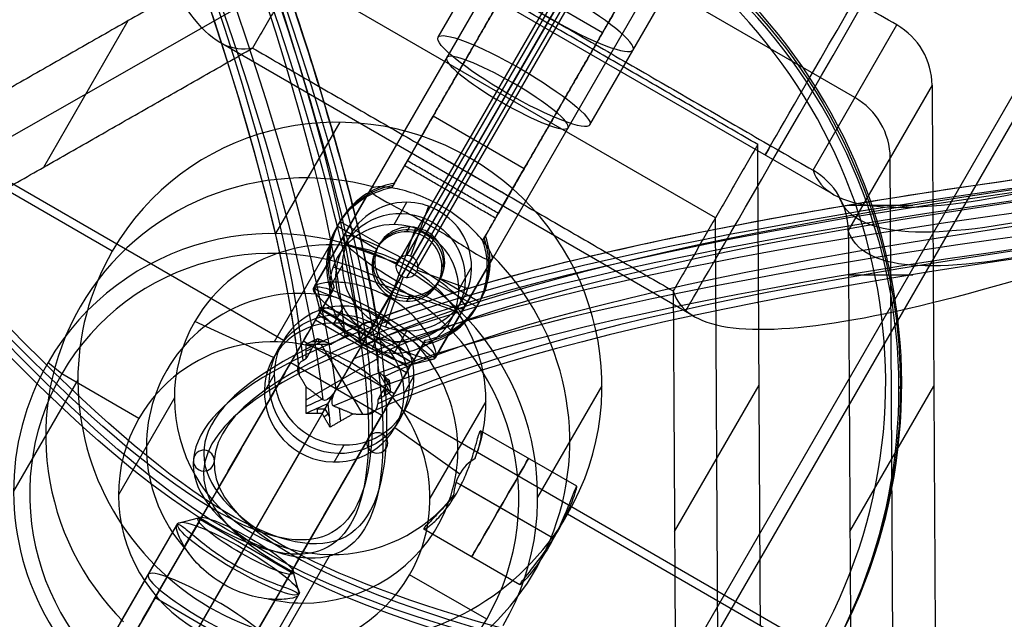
# Model space of a CAD drawing. Header units: millimetres. Extents: x -273 to 273, y -262 to 262.
# Tile 6 of 256: x -86 to -58, y -140 to -123. Entities that reach past the tile are written whole.
import ezdxf

# ---------------------------------------------------------------- set-up
doc = ezdxf.new("R2010")
doc.units = ezdxf.units.MM
doc.header["$MEASUREMENT"] = 0
doc.layers.add('Default', color=7, linetype='Continuous', true_color=0x000000)

# ---------------------------------------------------------------- blocks, each defined once
blk = doc.blocks.new('Block 01')
at = {"layer": 'Default', "color": 9, "true_color": 0xbfbfbf}
for p, q in [((-77.129, 133.933, 765.028), (-77.268, 134.02, 766.207)), ((-77.773, 133.922, 766.18), (-77.773, 133.167, 766.285)), ((-77.479, 133.786, 765.204), (-77.241, 133.786, 765.203)), ((-77.467, 133.78, 765.163), (-77.461, 133.925, 766.205)), ((-76.164, 133.94, 766.307), (-77.345, 131.946, 766.49)), ((-77.242, 133.787, 765.214), (-77.122, 133.995, 765.213)), ((-77.773, 133.531, 766.235), (-75.736, 132.355, 766.562)), ((-75.736, 133.53, 766.399), (-75.736, 133.647, 766.382)), ((-75.578, 132.84, 765.965), (-75.392, 133.162, 765.963)), ((-75.438, 132.95, 765.49), (-75.556, 133.024, 766.484)), ((-75.736, 132.261, 766.576), (-75.736, 132.719, 766.512)), ((-77.773, 132.354, 766.399), (-77.773, 131.941, 766.456)), ((-77.624, 131.871, 765.955), (-77.258, 131.871, 765.953)), ((-77.424, 131.805, 765.477), (-77.419, 131.945, 766.484)), ((-62.3, 129.967, 737.796), (-60.468, 129.966, 737.787)), ((-62.3, 127.986, 738.072), (-60.468, 127.985, 738.063))]:
    blk.add_line(p, q, dxfattribs=at)
at = {"layer": 'Default', "color": 9, "true_color": 0xbfbfbf, "extrusion": (-0.008467, 0.137988, 0.990398)}
blk.add_circle((72.261, -29.651, 799.938), 0.3, dxfattribs=at)
at = {"layer": 'Default', "color": 9, "true_color": 0xbfbfbf, "extrusion": (-0.009802, 0.252623, 0.967515)}
blk.add_circle((70.466, 61.979, 781.456), 0.3, dxfattribs=at)
at = {"layer": 'Default', "color": 9, "true_color": 0xbfbfbf, "extrusion": (-9.22699e-15, 0.990433, -0.137993)}
for centre, radius, start, end in [((0, 799.967, 25.513), 80.7, 199.70549, 89.51485), ((0, 799.967, 25.213), 80.4, 199.72307, 89.51485), ((0, 799.967, 24.913), 80.7, 340.34492, 89.51485), ((0, 799.967, 26.913), 79.3, 196.48192, 343.51808), ((0, 799.967, 24.913), 80.7, 339.86117, 340.34492), ((0, 799.967, 24.913), 80.7, 200.13883, 339.86117)]:
    blk.add_arc(centre, radius, start, end, dxfattribs=at)
at = {"layer": 'Default', "color": 9, "true_color": 0xbfbfbf, "extrusion": (-9.24811e-15, 0.990433, -0.137993)}
blk.add_arc((0, 799.967, 25.213), 81, 340.36228, 89.51485, dxfattribs=at)
at = {"layer": 'Default', "color": 9, "true_color": 0xbfbfbf, "extrusion": (0.85774, -0.495217, 0.137993)}
for centre, radius, start, end in [((0, 799.967, -24.913), 80.7, 327.51504, 77.65032), ((0, 799.967, -25.213), 81, 339.55352, 77.65032), ((0, 799.967, -25.513), 80.7, 340.29454, 77.65032), ((0, 799.967, -25.213), 80.4, 340.27692, 77.65032), ((0, 799.967, -26.913), 81, 342.28688, 343.77196), ((0, 799.967, -26.573), 81, 342.92812, 343.77196), ((0, 799.967, -26.913), 80.7, 197.4349, 342.5651), ((0, 799.967, -26.613), 81, 198.23436, 341.76564), ((0, 799.967, -25.104), 81, 343.3369, 343.77196), ((0, 799.967, -24.913), 81, 342.98138, 343.77196), ((0, 799.967, -26.913), 79.3, 196.48192, 343.51808), ((0, 799.967, -26.913), 79.3, 208.5073, 343.51808), ((0, 799.967, -26.613), 79, 196.52788, 343.47212), ((0, 799.967, -24.913), 79.3, 196.48192, 343.51808), ((0, 799.967, -25.513), 80.7, 77.65032, 340.29454), ((0, 799.967, -25.213), 79, 196.52788, 343.47212), ((0, 799.967, -25.213), 80.4, 77.65032, 340.27692), ((0, 799.967, -25.213), 81, 200.44648, 339.55352), ((0, 799.967, -25.213), 81, 200.44648, 339.55352), ((0, 799.967, -24.913), 80.7, 200.13883, 339.86117), ((0, 799.967, -24.913), 80.7, 77.65032, 327.51504)]:
    blk.add_arc(centre, radius, start, end, dxfattribs=at)
at = {"layer": 'Default', "color": 9, "true_color": 0xbfbfbf, "extrusion": (-1.9179e-11, 0.990433, -0.137993)}
blk.add_arc((0, 799.967, 26.913), 81, 342.28688, 343.77196, dxfattribs=at)
at = {"layer": 'Default', "color": 9, "true_color": 0xbfbfbf, "extrusion": (-9.27596e-15, 0.990433, -0.137993)}
blk.add_arc((0, 799.967, 26.913), 79.3, 196.48192, 343.51808, dxfattribs=at)
at = {"layer": 'Default', "color": 9, "true_color": 0xbfbfbf, "extrusion": (-1.07865e-14, 0.990433, -0.137993)}
for centre, radius, start, end in [((0, 799.967, 26.714), 81, 342.65795, 343.77196), ((0, 799.967, 26.714), 81, 341.93915, 341.98686), ((0, 799.967, 25.913), 79, 197.00861, 342.99139), ((0, 799.967, 25.926), 81, 199.35982, 340.64018), ((0, 799.967, 25.118), 81, 343.36276, 343.77196)]:
    blk.add_arc(centre, radius, start, end, dxfattribs=at)
at = {"layer": 'Default', "color": 9, "true_color": 0xbfbfbf, "extrusion": (-9.19178e-15, 0.990433, -0.137993)}
blk.add_arc((0, 799.967, 26.913), 80.7, 197.4349, 342.5651, dxfattribs=at)
at = {"layer": 'Default', "color": 9, "true_color": 0xbfbfbf, "extrusion": (-1.27621e-14, 0.990433, -0.137993)}
blk.add_arc((0, 799.967, 26.613), 79, 196.52788, 343.47212, dxfattribs=at)
at = {"layer": 'Default', "color": 9, "true_color": 0xbfbfbf, "extrusion": (6.10398e-15, 0.990433, -0.137993)}
blk.add_arc((0, 799.967, 26.613), 81, 198.23436, 341.76564, dxfattribs=at)
at = {"layer": 'Default', "color": 9, "true_color": 0xbfbfbf, "extrusion": (-7.80537e-15, 0.990433, -0.137993)}
blk.add_arc((0, 799.967, 25.213), 79, 196.52788, 343.47212, dxfattribs=at)
at = {"layer": 'Default', "color": 9, "true_color": 0xbfbfbf, "extrusion": (-2.62956e-11, 0.990433, -0.137993)}
blk.add_arc((0, 799.967, 24.913), 81, 342.98138, 343.77196, dxfattribs=at)
at = {"layer": 'Default', "color": 9, "true_color": 0xbfbfbf, "extrusion": (-9.17281e-15, 0.990433, -0.137993)}
blk.add_arc((0, 799.967, 24.913), 79.3, 196.48192, 343.51808, dxfattribs=at)
at = {"layer": 'Default', "color": 9, "true_color": 0xbfbfbf, "extrusion": (-9.29329e-11, 0.990433, -0.137993)}
blk.add_arc((0, 799.967, 25.213), 81, 339.55352, 340.36228, dxfattribs=at)
at = {"layer": 'Default', "color": 9, "true_color": 0xbfbfbf, "extrusion": (-4.96458e-15, 0.990433, -0.137993)}
blk.add_arc((0, 799.967, 25.213), 81, 200.44648, 339.55352, dxfattribs=at)
at = {"layer": 'Default', "color": 9, "true_color": 0xbfbfbf, "extrusion": (-4.77913e-15, 0.990433, -0.137993)}
blk.add_arc((0, 799.967, 25.213), 81, 200.44648, 339.55352, dxfattribs=at)
at = {"layer": 'Default', "color": 9, "true_color": 0xbfbfbf, "extrusion": (-7.14434e-15, 0.990433, -0.137993)}
blk.add_arc((0, 799.967, 24.913), 80.7, 200.13883, 339.86117, dxfattribs=at)
at = {"layer": 'Default', "color": 9, "true_color": 0xbfbfbf}
for points, degree in [([(-77.094, 134.314, 766.18), (-77.208, 134.121, 766.198), (-77.323, 133.927, 766.216)], 2), ([(-76.44, 133.937, 766.285), (-76.767, 134.125, 766.233), (-77.094, 134.314, 766.18)], 2), ([(-77.323, 133.927, 766.216), (-77.548, 133.925, 766.198), (-77.773, 133.922, 766.18)], 2), ([(-77.323, 133.927, 766.216), (-77.241, 133.786, 765.204), (-77.16, 133.645, 764.191)], 2), ([(-76.44, 133.937, 766.285), (-76.241, 133.939, 766.301), (-76.042, 133.941, 766.317)], 2), ([(-76.933, 133.251, 763.539), (-77.025, 133.411, 763.8), (-77.2, 133.612, 764.321), (-77.299, 133.532, 764.652)], 3), ([(-77.16, 133.645, 764.191), (-77.085, 133.515, 763.973), (-77.009, 133.384, 763.755), (-76.933, 133.251, 763.539)], 3), ([(-75.378, 133.324, 766.456), (-75.557, 133.427, 766.427), (-75.736, 133.53, 766.399)], 2), ([(-75.41, 132.973, 765.396), (-75.521, 133.162, 765.727), (-75.629, 133.348, 766.062), (-75.736, 133.53, 766.399)], 3), ([(-77.773, 133.167, 766.285), (-77.874, 132.996, 766.301), (-77.976, 132.824, 766.317)], 2), ([(-75.897, 131.457, 760.809), (-76.257, 132.081, 761.697), (-76.602, 132.679, 762.606), (-76.933, 133.251, 763.539)], 3), ([(-75.736, 132.719, 766.512), (-75.557, 133.022, 766.484), (-75.378, 133.324, 766.456)], 2), ([(-77.874, 132.413, 766.382), (-77.823, 132.384, 766.391), (-77.773, 132.354, 766.399)], 2), ([(-77.773, 132.354, 766.399), (-77.668, 132.171, 766.062), (-77.562, 131.984, 765.727), (-77.453, 131.793, 765.396)], 3), ([(-77.773, 131.941, 766.456), (-77.422, 131.945, 766.484), (-77.071, 131.949, 766.512)], 2), ([(-77.071, 131.949, 766.512), (-76.872, 131.834, 766.544), (-76.673, 131.719, 766.576)], 2), ([(-76.26, 131.834, 766.593), (-76.223, 131.896, 766.587), (-76.186, 131.959, 766.581)], 2), ([(-76.186, 131.959, 766.581), (-76.114, 131.959, 766.587), (-76.042, 131.96, 766.593)], 2), ([(-75.766, 131.231, 761.357), (-75.976, 131.595, 763.969), (-76.186, 131.959, 766.581)], 2)]:
    blk.add_open_spline(points, degree=degree, dxfattribs=at)
for points, weights in [([(-76.992, 133.709, 764.652), (-76.7, 133.823, 765.468), (-76.44, 133.937, 766.285)], [0.924517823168, 0.927220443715, 0.930025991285]), ([(-77.773, 133.167, 766.285), (-77.544, 133.336, 765.468), (-77.299, 133.532, 764.652)], [0.930025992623, 0.927220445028, 0.924517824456]), ([(-75.736, 132.719, 766.512), (-75.577, 132.84, 765.953), (-75.41, 132.973, 765.396)], [0.928577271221, 0.926631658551, 0.924736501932]), ([(-77.071, 131.949, 766.512), (-77.254, 131.871, 765.953), (-77.453, 131.793, 765.396)], [0.928577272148, 0.926631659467, 0.924736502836])]:
    blk.add_rational_spline(points, weights, degree=2, dxfattribs=at)
for points, weights, knots in [([(-76.042, 133.941, 766.317), (-76.041, 133.941, 766.317), (-76.04, 133.941, 766.317), (-75.736, 133.943, 766.341), (-75.736, 133.647, 766.382)], [0.998472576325, 0.99923428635, 1, 0.707838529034, 0.998540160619], [1.4278974, 1.4278974, 1.4278974, 1.4291428, 1.4291428, 1.9043337, 1.9043337, 1.9043337]), ([(-77.976, 132.824, 766.317), (-77.976, 132.824, 766.317), (-77.976, 132.823, 766.317), (-78.13, 132.561, 766.341), (-77.874, 132.413, 766.382)], [0.998472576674, 0.999234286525, 1, 0.707838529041, 0.998540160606], [-1.4303882, -1.4303882, -1.4303882, -1.4291428, -1.4291428, -0.9539519, -0.9539519, -0.9539519]), ([(-75.736, 132.261, 766.576), (-75.736, 131.965, 766.617), (-76.04, 131.96, 766.593), (-76.041, 131.96, 766.593), (-76.042, 131.96, 766.593)], [0.998540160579, 0.707838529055, 1, 0.99923428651, 0.998472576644], [0.00119, 0.00119, 0.00119, 0.4763809, 0.4763809, 0.4776263, 0.4776263, 0.4776263]), ([(-76.673, 131.719, 766.576), (-76.417, 131.571, 766.617), (-76.261, 131.833, 766.593), (-76.26, 131.833, 766.593), (-76.26, 131.834, 766.593)], [0.998540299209, 0.707838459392, 1, 0.999234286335, 0.998472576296], [-0.9515718, -0.9515718, -0.9515718, -0.4763809, -0.4763809, -0.4751355, -0.4751355, -0.4751355]), ([(-75.766, 131.231, 761.357), (-79.145, 110.775, 708.948), (-107.325, 61.964, 708.948), (-135.506, 13.154, 708.948), (-151.532, 0, 761.357)], [1, 0.819846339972, 1, 0.819846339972, 1], [0, 0, 0, 98.398111, 98.398111, 196.796222, 196.796222, 196.796222]), ([(75.766, 131.231, 761.357), (56.361, 123.929, 708.948), (0, 123.929, 708.948), (-56.361, 123.929, 708.948), (-75.766, 131.231, 761.357)], [0.999999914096, 0.819846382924, 1, 0.819846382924, 0.999999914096], [0, 0, 0, 98.398111, 98.398111, 196.796222, 196.796222, 196.796222])]:
    blk.add_rational_spline(points, weights, degree=2, knots=knots, dxfattribs=at)
for points, knots in [([(-76.933, 133.251, 763.539), (-76.993, 133.356, 763.709), (-77.027, 133.445, 763.886), (-77.054, 133.605, 764.264), (-77.066, 133.681, 764.448), (-76.992, 133.709, 764.652)], [-0.4787103, -0.4787103, -0.4787103, -0.4787103, -0.4102482, -0.4102482, -0.3419061, -0.3419061, -0.3419061, -0.3419061]), ([(-75.897, 131.457, 760.809), (-75.962, 131.569, 760.969), (-76.019, 131.662, 761.201), (-76.081, 131.775, 761.531), (-76.099, 131.807, 761.637), (-76.118, 131.841, 761.758), (-76.121, 131.846, 761.776), (-76.126, 131.853, 761.804), (-76.129, 131.854, 761.811), (-76.127, 131.863, 761.834), (-76.147, 131.85, 761.831), (-76.217, 131.798, 761.834), (-76.26, 131.738, 761.843), (-76.308, 131.564, 761.881), (-76.269, 131.442, 761.919), (-76.093, 131.311, 761.98), (-75.962, 131.302, 762.001), (-75.854, 131.357, 762.004), (-75.846, 131.361, 762.005), (-75.837, 131.365, 762.003), (-75.841, 131.361, 761.997), (-75.84, 131.358, 761.987), (-75.839, 131.357, 761.98), (-75.836, 131.352, 761.96), (-75.834, 131.348, 761.947), (-75.828, 131.338, 761.907), (-75.825, 131.332, 761.881), (-75.814, 131.313, 761.801), (-75.807, 131.301, 761.747), (-75.787, 131.267, 761.582), (-75.775, 131.246, 761.47), (-75.766, 131.231, 761.357)], [0, 0, 0, 0, 0.0346447, 0.0346447, 0.0532967, 0.0532967, 0.0565896, 0.0565896, 0.058236, 0.058236, 0.0598824, 0.0598824, 0.066468, 0.066468, 0.0772322, 0.0772322, 0.0879263, 0.0879263, 0.0885684, 0.0885684, 0.0892104, 0.0892104, 0.0904946, 0.0904946, 0.0930628, 0.0930628, 0.0981992, 0.0981992, 0.1084721, 0.1084721, 0.1297418, 0.1297418, 0.1297418, 0.1297418]), ([(-76.289, 131.606, 761.873), (-76.286, 131.664, 761.858), (-76.265, 131.722, 761.846), (-76.209, 131.799, 761.835), (-76.183, 131.823, 761.828), (-76.147, 131.849, 761.828), (-76.139, 131.854, 761.828), (-76.124, 131.864, 761.832), (-76.128, 131.858, 761.823), (-76.126, 131.855, 761.81), (-76.125, 131.852, 761.801), (-76.106, 131.819, 761.676), (-76.086, 131.785, 761.562), (-76.021, 131.672, 761.224), (-75.974, 131.591, 761), (-75.897, 131.457, 760.809)], [-0.09458039, -0.09458039, -0.09458039, -0.09458039, -0.08766371, -0.08766371, -0.08356755, -0.08356755, -0.08254351, -0.08254351, -0.08151946, -0.08151946, -0.07947138, -0.07947138, -0.05301163, -0.05301163, 0, 0, 0, 0]), ([(-75.766, 131.231, 761.357), (-75.775, 131.246, 761.465), (-75.786, 131.265, 761.572), (-75.805, 131.298, 761.731), (-75.811, 131.309, 761.783), (-75.822, 131.327, 761.862), (-75.826, 131.334, 761.888), (-75.831, 131.343, 761.927), (-75.833, 131.346, 761.939), (-75.837, 131.353, 761.965), (-75.843, 131.353, 761.975), (-75.833, 131.371, 762.011), (-75.87, 131.347, 762.004), (-75.924, 131.328, 762), (-75.953, 131.322, 761.998), (-76.035, 131.316, 761.987), (-76.09, 131.326, 761.976), (-76.233, 131.397, 761.936), (-76.293, 131.499, 761.901), (-76.289, 131.606, 761.873)], [-0.12974179, -0.12974179, -0.12974179, -0.12974179, -0.11807874, -0.11807874, -0.11224634, -0.11224634, -0.10936699, -0.10936699, -0.10792732, -0.10792732, -0.10648764, -0.10648764, -0.10494102, -0.10494102, -0.10339441, -0.10339441, -0.10047546, -0.10047546, -0.09458039, -0.09458039, -0.09458039, -0.09458039])]:
    blk.add_open_spline(points, degree=3, knots=knots, dxfattribs=at)

msp = doc.modelspace()

# ---------------------------------------------------------------- linework, layer by layer
at = {"layer": 'Default', "color": 9, "true_color": 0xbfbfbf}
for p, q in [((-74.902, -129.421, -544.192), (-35.671, -61.472, -58.402)), ((-75.216, -129.73, -544.123), (-35.99, -61.79, -58.402)), ((-74.588, -129.737, -544.173), (-35.358, -61.79, -58.402)), ((-74.902, -130.045, -544.105), (-35.678, -62.108, -58.402)), ((-35.401, -87.104, -760.524), (-70.965, -148.703, -778.76)), ((-37.237, -89.54, -756.138), (-71.615, -149.085, -773.766)), ((-62.119, -124.915, -585.36), (-77.119, -116.254, -585.36)), ((-69.007, -116.523, -566.168), (-74.382, -125.833, -544.857)), ((-67.485, -116.887, -565.943), (-72.859, -126.196, -544.632)), ((-69.977, -117.204, -582.765), (-77.564, -130.345, -580.314)), ((-67.931, -117.66, -566.393), (-73.306, -126.969, -545.082)), ((-68.086, -117.928, -580.791), (-75.673, -131.069, -578.34)), ((-62.73, -127.678, -611.171), (-79.207, -118.165, -611.171)), ((-66.409, -118.023, -566.168), (-71.784, -127.333, -544.857)), ((-68.404, -118.48, -584.74), (-75.991, -131.621, -582.289)), ((-68.424, -118.513, -570.552), (-70.892, -122.788, -569.755)), ((-74.013, -123.195, -581.601), (-71.545, -118.92, -582.398)), ((-66.513, -119.204, -582.765), (-74.1, -132.345, -580.314)), ((-68.917, -119.368, -570.392), (-73.113, -126.635, -569.037)), ((-75.708, -131.13, -566.679), (-69.044, -119.588, -568.832)), ((-71.649, -124.1, -579.133), (-69.181, -119.825, -579.93)), ((-72.048, -124.79, -584.069), (-69.58, -120.515, -584.866)), ((-78.098, -121.413, -584.691), (-90.021, -128.208, -582.778)), ((-66.098, -128.341, -584.691), (-78.098, -121.413, -584.691)), ((-69.319, -123.065, -555.738), (-71.917, -121.565, -555.738)), ((-69.683, -125.695, -581.601), (-67.215, -121.42, -582.398)), ((-69.319, -123.065, -555.738), (-68.873, -122.291, -555.287)), ((-85.266, -126.9, -598.67), (-82.853, -122.721, -568.798)), ((-71.649, -124.1, -579.133), (-70.892, -122.788, -569.755)), ((-63.315, -126.986, -600.168), (-60.924, -122.843, -570.552)), ((-66.711, -131.153, -611.171), (-80.226, -123.35, -611.171)), ((-59.917, -124.564, -570.392), (-62.309, -128.707, -600.009)), ((-73.304, -126.966, -599.627), (-72.048, -124.79, -584.069)), ((-83.31, -129.297, -567.841), (-90.671, -125.047, -567.841)), ((-78.427, -131.84, -566.361), (-90.119, -125.09, -566.361)), ((-74.216, -125.546, -544.433), (-74.943, -126.806, -544.198)), ((-71.56, -126.946, -544.632), (-74.158, -125.446, -544.632)), ((-76.815, -125.62, -568.88), (-78.648, -128.795, -591.586)), ((-74.622, -126.248, -545.021), (-74.526, -126.082, -543.831)), ((-61.017, -143.79, -582.809), (-61.113, -126.636, -585.201)), ((-74.932, -126.785, -544.052), (-75.3, -127.424, -543.933)), ((-75.076, -127.035, -543.499), (-75.156, -127.174, -544.486)), ((-72.345, -128.306, -544.198), (-71.618, -127.046, -544.433)), ((-77.537, -130.298, -580.323), (-75.936, -127.524, -580.84)), ((-75.26, -127.354, -543.439), (-75.34, -127.493, -544.426)), ((-73.593, -127.466, -543.558), (-74.328, -128.74, -543.321)), ((-73.673, -127.605, -544.545), (-74.408, -128.878, -544.308)), ((-72.024, -127.748, -545.021), (-71.927, -127.582, -543.831)), ((-75.411, -130.616, -578.424), (-73.91, -128.016, -578.909)), ((-75.268, -128.536, -548.946), (-74.902, -127.901, -544.405)), ((-74.289, -128.012, -544.439), (-74.797, -129.44, -544.198)), ((-72.334, -128.285, -544.052), (-72.702, -128.924, -543.933)), ((-66.021, -142.065, -582.778), (-66.098, -128.341, -584.691)), ((-75.768, -129.233, -544.148), (-76.893, -128.583, -544.148)), ((-75.688, -129.095, -543.161), (-76.814, -128.445, -543.161)), ((-75.881, -132.09, -548.399), (-74.656, -128.647, -548.98)), ((-75.73, -131.169, -582.373), (-74.229, -128.568, -582.858)), ((-74.902, -128.743, -544.287), (-74.822, -128.605, -543.3)), ((-72.558, -128.674, -544.486), (-72.478, -128.535, -543.499)), ((-72.742, -128.993, -544.426), (-72.662, -128.854, -543.439)), ((-77.094, -129.115, -571.914), (-78.688, -131.877, -591.658)), ((-76.641, -129.105, -544.096), (-75.198, -129.626, -544.139)), ((-77.114, -129.57, -542.98), (-77.194, -129.708, -543.967)), ((-77.112, -130.348, -548.543), (-76.746, -129.713, -544.002)), ((-77.008, -129.741, -548.637), (-73.529, -130.996, -548.742)), ((-75.989, -131.617, -570.157), (-74.893, -129.719, -572.007)), ((-75.898, -129.722, -544.069), (-75.819, -129.584, -543.082)), ((-74.073, -132.298, -580.323), (-72.472, -129.524, -580.84)), ((-73.905, -129.744, -544.227), (-73.825, -129.606, -543.24)), ((-73.424, -130.389, -548.836), (-73.057, -129.754, -544.294)), ((-72.529, -129.621, -543.343), (-72.609, -129.759, -544.33)), ((-75.006, -130.026, -544.099), (-75.514, -131.455, -543.858)), ((-75.233, -130.308, -592.157), (-74.946, -129.811, -591.743)), ((-74.605, -129.84, -544.157), (-73.162, -130.361, -544.201)), ((-77.393, -130.914, -580.142), (-77.549, -130.329, -580.181)), ((-77.061, -130.474, -543.87), (-76.981, -130.336, -542.883)), ((-75.233, -130.308, -592.157), (-76.488, -132.48, -591.752)), ((-72.91, -130.883, -544.148), (-74.035, -130.233, -544.148)), ((-72.83, -130.745, -543.161), (-73.956, -130.095, -543.161)), ((-77.021, -130.405, -543.377), (-77.39, -131.043, -543.258)), ((-75.395, -130.588, -543.989), (-76.13, -131.862, -543.751)), ((-75.315, -130.45, -543.002), (-76.051, -131.724, -542.764)), ((-74.902, -130.724, -544.01), (-74.822, -130.585, -543.023)), ((-74.695, -132.51, -580.35), (-77.393, -130.914, -580.142)), ((-77.166, -130.655, -542.824), (-77.245, -130.793, -543.811)), ((-76.976, -131.346, -570.115), (-76.695, -130.859, -566.638)), ((-77.404, -131.068, -543.438), (-78.147, -132.354, -543.198)), ((-74.752, -132.474, -542.764), (-77.35, -130.974, -542.764)), ((-75.827, -131.548, -578.699), (-75.556, -131.137, -578.344)), ((-78.708, -132.327, -569.838), (-80.955, -131.301, -571.297)), ((-77.509, -131.25, -542.739), (-74.911, -132.75, -542.739)), ((-77.509, -131.25, -543.739), (-74.911, -132.75, -543.739)), ((-77.836, -131.816, -543.982), (-77.74, -131.65, -542.793)), ((-75.827, -131.548, -578.699), (-76.26, -131.875, -581.793)), ((-76.26, -131.875, -581.793), (-76.108, -131.553, -582.284)), ((-75.268, -132.201, -548.433), (-74.902, -131.565, -543.892)), ((-74.423, -131.905, -543.377), (-74.792, -132.543, -543.258)), ((-74.383, -131.836, -542.883), (-74.463, -131.974, -543.87)), ((-78.039, -132.167, -543.676), (-86.495, -146.813, -560.519)), ((-74.647, -132.293, -543.811), (-74.568, -132.155, -542.824)), ((-84.751, -132.792, -591.041), (-85.144, -132.473, -590.547)), ((-78.215, -132.472, -543.321), (-75.617, -133.972, -543.321)), ((-75.549, -133.854, -543.198), (-74.806, -132.568, -543.438)), ((-74.695, -132.51, -580.35), (-74.115, -132.361, -580.447)), ((-76.563, -132.611, -544.03), (-85.019, -147.257, -560.873)), ((-82.55, -134.063, -591.041), (-84.751, -132.792, -591.041)), ((-78.97, -133.304, -569.68), (-78.689, -132.818, -566.203)), ((-74.982, -133.349, -569.996), (-74.702, -132.862, -566.518)), ((-84.291, -132.964, -567.249), (-86.125, -136.14, -589.955)), ((-75.238, -133.316, -543.982), (-75.142, -133.15, -542.793)), ((-69.339, -133.13, -568.433), (-71.172, -136.306, -591.139)), ((-67.266, -137.292, -598.67), (-64.853, -133.114, -568.798)), ((-62.261, -137.284, -598.813), (-59.869, -133.141, -569.197)), ((-60.786, -133.086, -568.117), (-60.866, -133.224, -569.105)), ((-76.916, -133.222, -543.321), (-85.372, -147.869, -560.165)), ((-75.44, -133.667, -543.676), (-83.896, -148.313, -560.519)), ((-81.538, -133.481, -570.945), (-83.133, -136.243, -590.689)), ((-72.65, -133.58, -571.649), (-74.244, -136.341, -591.393)), ((-63.272, -140.59, -566.361), (-74.963, -133.84, -566.361)), ((-84.346, -146.092, -563.889), (-77.682, -134.55, -566.042)), ((-75.244, -134.327, -569.838), (-73.397, -135.642, -571.177)), ((-70.057, -135.998, -572.777), (-72.799, -134.415, -572.777)), ((-76.976, -135.307, -569.561), (-76.695, -134.821, -566.083)), ((-77.963, -135.036, -569.519), (-79.295, -137.342, -570.586)), ((-70.722, -137.485, -571.156), (-73.504, -135.88, -571.156)), ((-70.722, -137.485, -574.398), (-73.359, -135.963, -574.398)), ((-62.958, -141.047, -567.841), (-70.32, -136.797, -567.841)), ((-89.03, -150.205, -576.61), (-81.443, -137.064, -579.061)), ((-80.859, -136.911, -579.13), (-81.443, -137.064, -579.061)), ((-80.859, -136.911, -579.13), (-78.139, -138.482, -579.13)), ((-83.072, -139.884, -578.535), (-81.47, -137.111, -579.052)), ((-71.678, -138.805, -572.777), (-74.42, -137.222, -572.777)), ((-79.374, -137.48, -577.579), (-79.624, -137.913, -580.68)), ((-79.374, -137.48, -577.579), (-79.552, -137.788, -577.087)), ((-87.139, -150.929, -574.636), (-79.552, -137.788, -577.087)), ((-79.624, -137.913, -580.68), (-79.871, -138.34, -581.036)), ((-77.094, -137.946, -570.679), (-78.688, -140.708, -590.423)), ((-87.458, -151.481, -578.585), (-79.871, -138.34, -581.036)), ((-81.314, -140.84, -576.518), (-79.813, -138.24, -577.002)), ((-78.139, -138.482, -579.13), (-77.979, -139.064, -579.061)), ((-72.626, -139.792, -591.041), (-74.827, -138.521, -591.041)), ((-85.566, -152.205, -576.61), (-77.979, -139.064, -579.061)), ((-81.633, -141.393, -580.466), (-80.132, -138.792, -580.951)), ((-82.443, -139.795, -551.743), (-82.09, -139.184, -552.452)), ((-79.492, -140.684, -552.452), (-82.09, -139.184, -552.452)), ((-79.607, -141.884, -578.535), (-78.006, -139.111, -579.052)), ((-80.517, -139.459, -566.645), (-84.713, -146.726, -565.29))]:
    msp.add_line(p, q, dxfattribs=at)
at = {"layer": 'Default', "color": 9, "true_color": 0xbfbfbf, "extrusion": (0.079723, 0.138084, 0.987207)}
for centre, radius in [((0, 61.124, -584.572), 16), ((0, 61.124, -563.372), 1.85), ((0, 61.124, -560.572), 1), ((0, 61.124, -585.334), 2)]:
    msp.add_circle(centre, radius, dxfattribs=at)
at = {"layer": 'Default', "color": 9, "true_color": 0xbfbfbf, "extrusion": (0.493603, 0.854946, -0.159446)}
for centre, radius in [((0, -597.072, -46.624), 2.5), ((0, -597.072, -49.509), 2), ((0, -597.072, -55.494), 2), ((0, -597.072, -66.755), 2)]:
    msp.add_circle(centre, radius, dxfattribs=at)
at = {"layer": 'Default', "color": 9, "true_color": 0xbfbfbf, "extrusion": (0.866025, -0.5, 0)}
msp.add_circle((-154.427, -572.777, 5.74), 1.621, dxfattribs=at)
for centre, radius, start, end in [((55.584, -611.171, 7.26), 197.521, 176.80657, 222.05682), ((55.584, -611.171, 7.521), 202.521, 179.08952, 222.10135), ((-147.504, -545.533), 2, 26.7674, 80.8252), ((-147.504, -545.533), 1, 26.7674, 80.8252), ((-152.42, -544.739), 2, 80.8252, 134.8831), ((-152.42, -544.739), 1, 80.8252, 134.8831)]:
    msp.add_arc(centre, radius, start, end, dxfattribs=at)
at = {"layer": 'Default', "color": 9, "true_color": 0xbfbfbf, "extrusion": (0.079723, 0.138084, 0.987207)}
for centre, radius, start, end in [((0, 61.124, -584.072), 16, 180, 360), ((0, 61.124, -583.572), 15.5, 180, 0), ((0, 61.124, -585.072), 16, 180, 0), ((-8.66, 46.124, -585.072), 2, 210, 270), ((0, 61.124, -585.072), 7.5, 180, 360), ((0, 61.124, -584.072), 16, 360, 119.6816), ((-8.66, 46.124, -600.072), 2, 210, 270), ((0, 61.124, -585.072), 16, 0, 119.6816), ((0, 61.124, -583.572), 15.5, 0, 180), ((0, 61.124, -596.572), 7.5, 284.9662, 75.0338), ((0, 61.124, -561.072), 2.3, 310.7057, 49.2943), ((0, 61.124, -560.586), 2.3, 310.7057, 49.2943), ((0, 61.124, -560.072), 2.3, 310.7057, 49.2943), ((0, 61.124, -608.072), 7.5, 180, 360), ((0, 61.124, -561.072), 1.85, 299.6816, 10.2818), ((0, 61.124, -561.072), 1.85, 190.2818, 299.6816), ((0, 61.124, -588.572), 4.459, 187.9224, 360), ((0, 61.124, -565.672), 1.85, 299.6816, 10.2818), ((0, 61.124, -560.072), 1, 299.6816, 90), ((0, 61.124, -565.672), 1.85, 190.2818, 299.6816), ((0, 61.124, -560.072), 1, 270, 299.6816), ((0, 61.124, -561.072), 1, 299.6816, 90), ((0, 61.124, -561.072), 1, 90, 270), ((0, 61.124, -560.072), 1, 90, 270), ((0, 61.124, -561.072), 1, 270, 299.6816), ((0, 61.124, -560.558), 2.3, 130.7057, 229.2943), ((0, 61.124, -560.072), 2.3, 130.7057, 229.2943), ((0, 61.124, -561.072), 1.85, 10.2818, 190.2818), ((0, 61.124, -561.072), 2.3, 130.7057, 229.2943), ((0, 61.124, -608.572), 7, 180, 360), ((0, 61.124, -585.072), 7.5, 360, 119.6816), ((0, 61.124, -596.572), 7.5, 119.6816, 255.0338), ((0, 61.124, -561.072), 0.315, 299.6816, 10.2818), ((0, 61.124, -561.072), 0.315, 190.2818, 299.6816), ((0, 61.124, -565.672), 1.85, 10.2818, 190.2818), ((0, 61.124, -561.072), 0.315, 10.2818, 190.2818), ((0, 61.124, -598.584), 4.458, 287.0802, 72.9198), ((0, 61.124, -583.572), 2, 299.6816, 0), ((0, 61.124, -583.572), 2, 180, 299.6816), ((0, 61.124, -608.572), 4.458, 180, 0), ((0, 61.124, -588.572), 4.458, 0, 119.6816), ((0, 61.124, -587.095), 2, 299.6816, 360), ((0, 61.124, -587.095), 2, 180, 299.6816), ((0, 61.124, -583.572), 2, 360, 180), ((0, 61.124, -598.584), 4.458, 119.6816, 252.9198), ((0, 61.124, -608.072), 7.5, 360, 119.6816), ((0, 61.124, -587.095), 2, 0, 180), ((0, 61.124, -608.572), 7, 0, 180), ((0, 61.124, -608.572), 4.458, 0, 119.6816), ((0, 61.124, -588.572), 4.459, 119.6816, 172.0776), ((0, 61.124, -585.072), 7.5, 119.6816, 180), ((0, 61.124, -608.572), 4.459, 119.6816, 180), ((0, 61.124, -598.584), 4.458, 107.0802, 119.6816)]:
    msp.add_arc(centre, radius, start, end, dxfattribs=at)
at = {"layer": 'Default', "color": 9, "true_color": 0xbfbfbf, "extrusion": (0.493603, 0.854946, -0.159446)}
for centre, radius, start, end in [((0, -597.072, -49.124), 2.5, 0, 180), ((0, -597.072, -49.124), 2.5, 180, 0), ((0, -597.072, -57.195), 2, 273.8577, 93.8577), ((0, -597.072, -57.624), 1.571, 273.8577, 93.8577), ((0, -597.072, -57.195), 2, 93.8577, 180), ((0, -597.072, -57.624), 1.571, 93.8577, 273.8577), ((0, -597.072, -57.195), 2, 180, 273.8577), ((0, -597.072, -64.624), 1.571, 270, 90), ((0, -597.072, -65.054), 2, 270, 0), ((0, -597.072, -65.054), 2, 0, 90), ((0, -597.072, -64.624), 1.571, 90, 270), ((0, -597.072, -65.054), 2, 90, 270)]:
    msp.add_arc(centre, radius, start, end, dxfattribs=at)
at = {"layer": 'Default', "color": 9, "true_color": 0xbfbfbf, "extrusion": (0.866025, -0.5, -2.04031e-13)}
msp.add_arc((-147.504, -545.533, -1.5), 2, 26.7674, 80.8252, dxfattribs=at)
at = {"layer": 'Default', "color": 9, "true_color": 0xbfbfbf, "extrusion": (0.866025, -0.5, -4.07341e-13)}
msp.add_arc((-147.504, -545.533, -1.5), 1, 26.7674, 80.8252, dxfattribs=at)
at = {"layer": 'Default', "color": 9, "true_color": 0xbfbfbf, "extrusion": (0.866025, -0.5, -4.96103e-13)}
msp.add_arc((-147.504, -545.533, 1.5), 2, 26.7674, 80.8252, dxfattribs=at)
at = {"layer": 'Default', "color": 9, "true_color": 0xbfbfbf, "extrusion": (0.866025, -0.5, -5.307e-13)}
msp.add_arc((-147.504, -545.533, 1.5), 1, 26.7674, 80.8252, dxfattribs=at)
at = {"layer": 'Default', "color": 9, "true_color": 0xbfbfbf, "extrusion": (0.866025, -0.5, 9.75886e-14)}
msp.add_arc((-152.42, -544.739, -1.5), 2, 80.8252, 134.8831, dxfattribs=at)
at = {"layer": 'Default', "color": 9, "true_color": 0xbfbfbf, "extrusion": (0.866025, -0.5, 2.14134e-14)}
msp.add_arc((-152.42, -544.739, -1.5), 1, 80.8252, 134.8831, dxfattribs=at)
at = {"layer": 'Default', "color": 9, "true_color": 0xbfbfbf, "extrusion": (0.866025, -0.5, 6.01463e-14)}
msp.add_arc((-152.42, -544.739, 1.5), 2, 80.8252, 134.8831, dxfattribs=at)
at = {"layer": 'Default', "color": 9, "true_color": 0xbfbfbf, "extrusion": (0.866025, -0.5, -1.4802e-13)}
msp.add_arc((-152.42, -544.739, 1.5), 1, 80.8252, 134.8831, dxfattribs=at)
at = {"layer": 'Default', "color": 9, "true_color": 0xbfbfbf}
for points, knots in [([(-79.304, -123.502, -599.627), (-80.422, -123.777, -613.586), (-81.521, -122.381, -627.437), (-83.651, -116.509, -654.474), (-84.684, -112.023, -667.687), (-86.638, -100.301, -692.938), (-87.554, -93.114, -704.897), (-89.245, -76.552, -727.196), (-90.021, -67.175, -737.536), (-90.717, -56.95, -746.95)], [709.935271, 709.935271, 709.935271, 709.935271, 752.393427, 752.393427, 794.836466, 794.836466, 837.156724, 837.156724, 879.495751, 879.495751, 879.495751, 879.495751]), ([(-63.31, -126.989, -600.168), (-62.942, -128.157, -615.002), (-58.829, -128.556, -644.853), (-40.211, -122.457, -695.111), (-17.52, -112.283, -726.938), (-1.281, -104.421, -743.484)], [-1314.671432, -1314.671432, -1314.671432, -1314.671432, -1267.486618, -1220.301793, -1149.524555, -1149.524555, -1149.524555, -1149.524555]), ([(-0.909, -104.921, -743.361), (-17.082, -112.843, -726.794), (-39.657, -123.094, -694.945), (-58.145, -129.252, -644.72), (-62.22, -128.874, -614.915), (-62.58, -127.713, -600.109)], [0, 0, 0, 0, 70.213822, 117.023037, 163.815897, 163.815897, 163.815897, 163.815897]), ([(-0.65, -105.499, -743.384), (-16.801, -113.512, -726.824), (-39.365, -123.903, -694.977), (-57.869, -130.197, -644.7), (-61.949, -129.855, -614.844), (-62.309, -128.701, -600.009)], [-189.353565, -189.353565, -189.353565, -189.353565, -118.576337, -71.391507, -24.206688, -24.206688, -24.206688, -24.206688]), ([(-67.304, -130.43, -599.627), (-66.983, -131.536, -613.586), (-65.223, -131.791, -627.436), (-59.073, -130.699, -654.474), (-54.673, -129.35, -667.687), (-43.544, -125.181, -692.938), (-36.862, -122.382, -704.897), (-21.673, -115.566, -727.196), (-13.165, -111.548, -737.536), (-3.962, -107.038, -746.95)], [709.935271, 709.935271, 709.935271, 709.935271, 752.393429, 752.393429, 794.836471, 794.836471, 837.156731, 837.156731, 879.495751, 879.495751, 879.495751, 879.495751]), ([(-62.309, -128.701, -600.009), (-62.311, -128.355, -600.047), (-62.406, -128.011, -600.082), (-62.755, -127.414, -600.137), (-63.009, -127.162, -600.158), (-63.31, -126.989, -600.168)], [-13.64441, -13.64441, -13.64441, -13.64441, -12.578056, -12.578056, -11.511505, -11.511505, -11.511505, -11.511505]), ([(-75.936, -127.524, -580.84), (-75.979, -127.6, -581.38), (-75.796, -127.722, -581.886), (-75.151, -128.069, -582.631), (-74.702, -128.295, -582.858), (-73.756, -128.842, -582.858), (-73.335, -129.117, -582.631), (-72.713, -129.502, -581.886), (-72.515, -129.6, -581.38), (-72.472, -129.524, -580.84)], [0.6058712, 0.6058712, 0.6058712, 0.6058712, 0.7573229, 0.7573229, 0.9088068, 0.9088068, 1.0602907, 1.0602907, 1.2117424, 1.2117424, 1.2117424, 1.2117424]), ([(-72.472, -129.524, -580.84), (-72.428, -129.449, -580.3), (-72.545, -129.213, -579.816), (-73.051, -128.626, -579.116), (-73.437, -128.289, -578.909), (-74.383, -127.743, -578.909), (-74.867, -127.577, -579.116), (-75.629, -127.432, -579.816), (-75.892, -127.449, -580.3), (-75.936, -127.524, -580.84)], [0, 0, 0, 0, 0.1514517, 0.1514517, 0.3029356, 0.3029356, 0.4544195, 0.4544195, 0.6058712, 0.6058712, 0.6058712, 0.6058712]), ([(-77.537, -130.298, -580.323), (-77.56, -130.338, -580.614), (-77.512, -130.38, -580.877), (-77.331, -130.467, -581.354), (-77.195, -130.513, -581.568), (-76.853, -130.64, -581.943), (-76.655, -130.714, -582.093), (-76.221, -130.905, -582.307), (-75.984, -131.022, -582.373), (-75.477, -131.315, -582.373), (-75.257, -131.462, -582.307), (-74.874, -131.742, -582.093), (-74.711, -131.877, -581.943), (-74.43, -132.11, -581.568), (-74.322, -132.204, -581.354), (-74.156, -132.317, -580.877), (-74.096, -132.338, -580.614), (-74.073, -132.298, -580.323)], [-0.6123354, -0.6123354, -0.6123354, -0.6123354, -0.5367068, -0.5367068, -0.4596107, -0.4596107, -0.3822828, -0.3822828, -0.3061677, -0.3061677, -0.2300366, -0.2300366, -0.1527226, -0.1527226, -0.0756105, -0.0756105, 0, 0, 0, 0]), ([(-74.073, -132.298, -580.323), (-74.049, -132.257, -580.032), (-74.067, -132.164, -579.779), (-74.159, -131.921, -579.331), (-74.234, -131.77, -579.137), (-74.457, -131.437, -578.799), (-74.598, -131.263, -578.668), (-74.948, -130.927, -578.481), (-75.158, -130.763, -578.424), (-75.665, -130.47, -578.424), (-75.912, -130.37, -578.481), (-76.378, -130.235, -578.668), (-76.599, -130.2, -578.8), (-76.999, -130.173, -579.137), (-77.167, -130.184, -579.331), (-77.423, -130.226, -579.779), (-77.513, -130.257, -580.032), (-77.537, -130.298, -580.323)], [-1.2246708, -1.2246708, -1.2246708, -1.2246708, -1.1490421, -1.1490421, -1.0719461, -1.0719461, -0.9946182, -0.9946182, -0.9185031, -0.9185031, -0.842372, -0.842372, -0.765058, -0.765058, -0.6879458, -0.6879458, -0.6123354, -0.6123354, -0.6123354, -0.6123354]), ([(-73.573, -136.264, -571.199), (-73.761, -136.508, -571.27), (-73.879, -136.631, -571.379), (-74.084, -136.849, -571.599), (-74.161, -136.925, -571.718), (-74.353, -137.119, -572.085), (-74.417, -137.187, -572.343), (-74.429, -137.237, -572.883), (-74.384, -137.225, -573.164), (-74.212, -137.096, -573.599), (-74.139, -137.036, -573.743), (-73.983, -136.879, -573.969), (-73.924, -136.816, -574.046), (-73.81, -136.678, -574.164), (-73.771, -136.63, -574.202), (-73.651, -136.464, -574.297), (-73.572, -136.348, -574.349), (-73.393, -136.039, -574.407), (-73.328, -135.905, -574.401), (-73.234, -135.7, -574.375), (-73.207, -135.635, -574.359), (-73.131, -135.443, -574.302), (-73.096, -135.343, -574.256), (-73.007, -135.077, -574.109), (-72.971, -134.948, -574), (-72.881, -134.625, -573.65), (-72.85, -134.505, -573.394), (-72.814, -134.423, -573.015), (-72.805, -134.411, -572.897), (-72.799, -134.415, -572.777)], [0.3075037, 0.3075037, 0.3075037, 0.3075037, 0.3618748, 0.3618748, 0.4162459, 0.4162459, 0.5256726, 0.5256726, 0.634687, 0.634687, 0.6874109, 0.6874109, 0.7137728, 0.7137728, 0.7269538, 0.7269538, 0.7401348, 0.7401348, 0.7533174, 0.7533174, 0.7665, 0.7665, 0.7928652, 0.7928652, 0.8455957, 0.8455957, 0.9545721, 0.9545721, 1.002487, 1.002487, 1.002487, 1.002487]), ([(-72.799, -134.415, -572.777), (-72.79, -134.419, -572.623), (-72.787, -134.448, -572.466), (-72.791, -134.555, -572.16), (-72.798, -134.623, -572.015), (-72.841, -134.835, -571.714), (-72.867, -134.962, -571.558), (-72.966, -135.213, -571.395)], [1.002487, 1.002487, 1.002487, 1.002487, 1.0640759, 1.0640759, 1.1184208, 1.1184208, 1.1727658, 1.1727658, 1.1727658, 1.1727658]), ([(-70.072, -136.013, -573.036), (-70.105, -136.071, -573.452), (-70.185, -136.291, -573.825), (-70.436, -136.905, -574.32), (-70.61, -137.292, -574.437), (-71.022, -138.02, -574.336), (-71.245, -138.333, -574.121), (-71.582, -138.739, -573.484), (-71.689, -138.832, -573.067), (-71.678, -138.796, -572.605), (-71.676, -138.791, -572.562), (-71.672, -138.785, -572.519)], [0, 0, 0, 0, 0.1183578, 0.1183578, 0.2365474, 0.2365474, 0.3550858, 0.3550858, 0.4732017, 0.4732017, 0.4854576, 0.4854576, 0.4854576, 0.4854576]), ([(-71.672, -138.785, -572.519), (-71.641, -138.733, -572.147), (-71.516, -138.585, -571.806), (-71.155, -138.121, -571.291), (-70.907, -137.787, -571.141), (-70.467, -137.069, -571.175), (-70.297, -136.705, -571.361), (-70.086, -136.173, -571.953), (-70.045, -136.005, -572.359), (-70.057, -135.998, -572.777)], [0.4854576, 0.4854576, 0.4854576, 0.4854576, 0.5922717, 0.5922717, 0.7119081, 0.7119081, 0.8330543, 0.8330543, 0.954929, 0.954929, 0.954929, 0.954929]), ([(-81.47, -137.111, -579.052), (-81.447, -137.07, -578.762), (-81.387, -137.091, -578.498), (-81.221, -137.205, -578.022), (-81.113, -137.299, -577.808), (-80.832, -137.532, -577.432), (-80.669, -137.666, -577.282), (-80.286, -137.947, -577.068), (-80.066, -138.093, -577.002), (-79.559, -138.386, -577.002), (-79.322, -138.503, -577.068), (-78.888, -138.694, -577.282), (-78.69, -138.769, -577.432), (-78.348, -138.895, -577.808), (-78.212, -138.942, -578.022), (-78.031, -139.029, -578.498), (-77.983, -139.07, -578.762), (-78.006, -139.111, -579.052)], [-0.6123354, -0.6123354, -0.6123354, -0.6123354, -0.5367068, -0.5367068, -0.4596107, -0.4596107, -0.3822828, -0.3822828, -0.3061677, -0.3061677, -0.2300366, -0.2300366, -0.1527226, -0.1527226, -0.0756105, -0.0756105, 0, 0, 0, 0]), ([(-78.006, -139.111, -579.052), (-78.03, -139.152, -579.343), (-78.12, -139.182, -579.597), (-78.376, -139.224, -580.045), (-78.544, -139.235, -580.239), (-78.944, -139.208, -580.576), (-79.165, -139.173, -580.708), (-79.631, -139.038, -580.894), (-79.878, -138.939, -580.951), (-80.385, -138.646, -580.951), (-80.595, -138.482, -580.894), (-80.945, -138.145, -580.708), (-81.086, -137.971, -580.576), (-81.309, -137.639, -580.239), (-81.384, -137.488, -580.044), (-81.476, -137.245, -579.597), (-81.494, -137.152, -579.343), (-81.47, -137.111, -579.052)], [-1.2246708, -1.2246708, -1.2246708, -1.2246708, -1.1490421, -1.1490421, -1.0719461, -1.0719461, -0.9946182, -0.9946182, -0.9185031, -0.9185031, -0.842372, -0.842372, -0.765058, -0.765058, -0.6879458, -0.6879458, -0.6123354, -0.6123354, -0.6123354, -0.6123354])]:
    msp.add_open_spline(points, degree=3, knots=knots, dxfattribs=at)
for points, degree in [([(-4.704, -108.323, -756.138), (-49.311, -135.498, -767.89), (-93.919, -162.673, -779.642)], 2), ([(-60.924, -122.843, -570.552), (-68.424, -118.513, -570.552), (-75.924, -114.183, -570.552)], 2), ([(-74.158, -125.446, -544.632), (-71.471, -120.791, -555.287), (-68.784, -116.137, -565.943)], 2), ([(-69.23, -116.91, -566.393), (-71.917, -121.565, -555.738), (-74.605, -126.219, -545.082)], 2), ([(-66.185, -117.637, -565.943), (-68.873, -122.291, -555.287), (-71.56, -126.946, -544.632)], 2), ([(-95.213, -126.809, -597.617), (-87.761, -122.562, -598.813), (-80.309, -118.314, -600.009)], 2), ([(-78.315, -118.326, -600.168), (-70.815, -122.656, -600.168), (-63.315, -126.986, -600.168)], 2), ([(-72.007, -127.719, -545.082), (-69.319, -123.065, -555.738), (-66.632, -118.41, -566.393)], 2), ([(-76.892, -119.324, -569.755), (-82.853, -122.721, -568.798), (-88.815, -126.119, -567.841)], 2), ([(-76.892, -119.324, -569.755), (-78.098, -121.413, -584.691), (-79.304, -123.502, -599.627)], 2), ([(-64.892, -126.252, -569.755), (-70.892, -122.788, -569.755), (-76.892, -119.324, -569.755)], 2), ([(-91.227, -130.297, -597.714), (-85.266, -126.9, -598.67), (-79.304, -123.502, -599.627)], 2), ([(-79.304, -123.502, -599.627), (-73.304, -126.966, -599.627), (-67.304, -130.43, -599.627)], 2), ([(-59.917, -124.564, -570.392), (-59.869, -133.141, -569.197), (-59.821, -141.719, -568.001)], 2), ([(-74.605, -126.219, -545.082), (-74.382, -125.833, -544.857), (-74.158, -125.446, -544.632)], 2), ([(-74.605, -126.219, -545.082), (-73.306, -126.969, -545.082), (-72.007, -127.719, -545.082)], 2), ([(-64.892, -126.252, -569.755), (-66.098, -128.341, -584.691), (-67.304, -130.43, -599.627)], 2), ([(-64.815, -139.975, -567.841), (-64.853, -133.114, -568.798), (-64.892, -126.252, -569.755)], 2), ([(-74.972, -126.855, -544.545), (-75.156, -127.174, -544.486), (-75.34, -127.493, -544.426)], 2), ([(-75.26, -127.354, -543.439), (-75.076, -127.035, -543.499), (-74.892, -126.716, -543.558)], 2), ([(-74.892, -126.716, -543.558), (-74.932, -126.785, -544.052), (-74.972, -126.855, -544.545)], 2), ([(-72.373, -128.355, -544.545), (-73.673, -127.605, -544.545), (-74.972, -126.855, -544.545)], 2), ([(-72.294, -128.216, -543.558), (-73.593, -127.466, -543.558), (-74.892, -126.716, -543.558)], 2), ([(-72.007, -127.719, -545.082), (-71.784, -127.333, -544.857), (-71.56, -126.946, -544.632)], 2), ([(-63.31, -126.989, -600.168), (-63.312, -126.988, -600.168), (-63.313, -126.987, -600.168), (-63.315, -126.986, -600.168)], 3), ([(-72.742, -128.993, -544.426), (-72.558, -128.674, -544.486), (-72.373, -128.355, -544.545)], 2), ([(-72.294, -128.216, -543.558), (-72.478, -128.535, -543.499), (-72.662, -128.854, -543.439)], 2), ([(-72.373, -128.355, -544.545), (-72.334, -128.285, -544.052), (-72.294, -128.216, -543.558)], 2), ([(-62.309, -128.707, -600.009), (-62.309, -128.705, -600.009), (-62.309, -128.703, -600.009), (-62.309, -128.701, -600.009)], 3), ([(-62.309, -128.707, -600.009), (-62.261, -137.284, -598.813), (-62.213, -145.861, -597.617)], 2), ([(-77.35, -130.974, -542.764), (-77.166, -130.655, -542.824), (-76.981, -130.336, -542.883)], 2), ([(-77.061, -130.474, -543.87), (-77.245, -130.793, -543.811), (-77.43, -131.112, -543.751)], 2), ([(-67.304, -130.43, -599.627), (-67.266, -137.292, -598.67), (-67.227, -144.154, -597.714)], 2), ([(-77.43, -131.112, -543.751), (-77.39, -131.043, -543.258), (-77.35, -130.974, -542.764)], 2), ([(-77.43, -131.112, -543.751), (-76.13, -131.862, -543.751), (-74.831, -132.612, -543.751)], 2), ([(-77.862, -131.861, -544.03), (-82.09, -139.184, -552.452), (-86.318, -146.507, -560.873)], 2), ([(-78.215, -132.472, -543.321), (-78.039, -132.167, -543.676), (-77.862, -131.861, -544.03)], 2), ([(-75.264, -133.361, -544.03), (-76.563, -132.611, -544.03), (-77.862, -131.861, -544.03)], 2), ([(-74.831, -132.612, -543.751), (-74.647, -132.293, -543.811), (-74.463, -131.974, -543.87)], 2), ([(-74.752, -132.474, -542.764), (-74.568, -132.155, -542.824), (-74.383, -131.836, -542.883)], 2), ([(-86.671, -147.119, -560.165), (-82.443, -139.795, -551.743), (-78.215, -132.472, -543.321)], 2), ([(-74.831, -132.612, -543.751), (-74.792, -132.543, -543.258), (-74.752, -132.474, -542.764)], 2), ([(-83.72, -148.007, -560.873), (-79.492, -140.684, -552.452), (-75.264, -133.361, -544.03)], 2), ([(-75.617, -133.972, -543.321), (-75.44, -133.667, -543.676), (-75.264, -133.361, -544.03)], 2), ([(-84.073, -148.619, -560.165), (-79.845, -141.295, -551.743), (-75.617, -133.972, -543.321)], 2), ([(-72.966, -135.213, -571.395), (-73.327, -135.415, -571.177), (-73.553, -135.807, -571.104), (-73.573, -136.264, -571.199)], 3), ([(-70.057, -135.998, -572.777), (-70.059, -135.997, -572.864), (-70.063, -136.002, -572.95), (-70.072, -136.013, -573.036)], 3)]:
    msp.add_open_spline(points, degree=degree, dxfattribs=at)

# ---------------------------------------------------------------- block references
at = {"layer": 'Default', "color": 9, "true_color": 0xbfbfbf, "extrusion": (0, 0, -1), "rotation": 180}
msp.add_blockref('Block 01', (0, 0, -200), dxfattribs=at)

doc.saveas('drawing.dxf')
